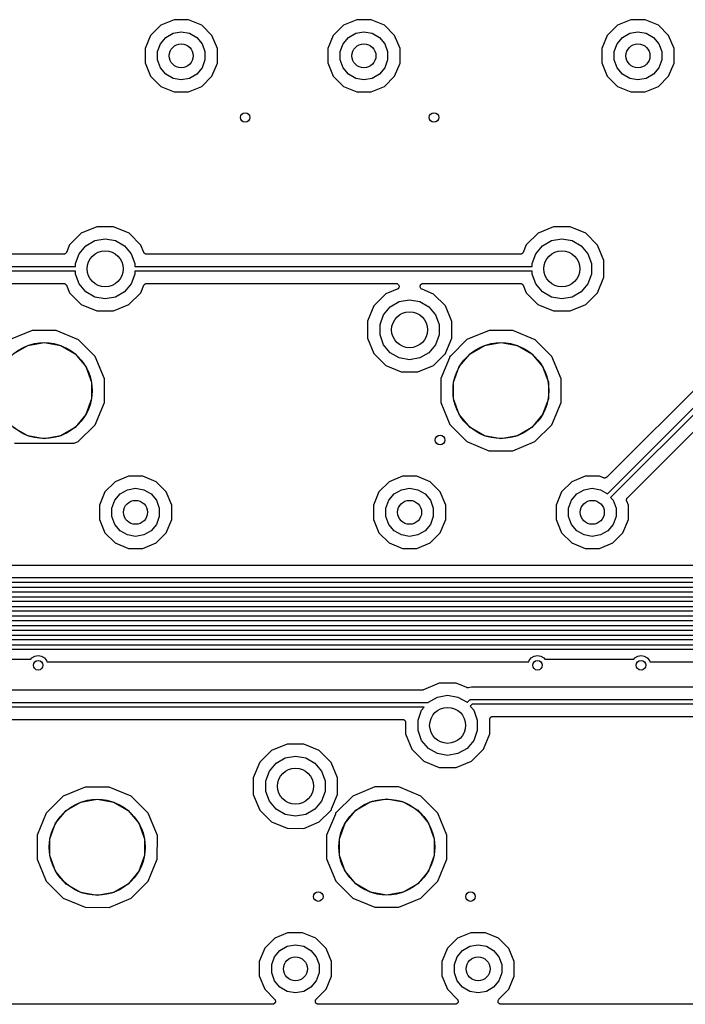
# Model space of a CAD drawing. Extents: x 88 to 361, y -189 to -115.
# Tile 18 of 41: x 209 to 236, y -188 to -146. Entities that reach past the tile are written whole.
import ezdxf

# ---------------------------------------------------------------- set-up
doc = ezdxf.new("R2010")
doc.units = 0
doc.header["$MEASUREMENT"] = 0
doc.layers.add('BLACK', color=7, linetype='CONTINUOUS')

msp = doc.modelspace()

# ---------------------------------------------------------------- linework, layer by layer
at = {"layer": 'Black'}
for p, q in [((214.412, -146.676), (213.987, -147.1)), ((214.966, -146.447), (214.412, -146.676)), ((215.566, -146.447), (214.966, -146.447)), ((216.12, -146.677), (215.566, -146.447)), ((216.544, -147.102), (216.12, -146.677)), ((222.032, -146.676), (221.607, -147.1)), ((222.586, -146.447), (222.032, -146.676)), ((223.186, -146.447), (222.586, -146.447)), ((223.74, -146.677), (223.186, -146.447)), ((224.164, -147.102), (223.74, -146.677)), ((233.462, -146.676), (233.037, -147.1)), ((234.016, -146.447), (233.462, -146.676)), ((234.616, -146.447), (234.016, -146.447)), ((235.17, -146.677), (234.616, -146.447)), ((235.594, -147.102), (235.17, -146.677)), ((214.62, -147.186), (214.922, -147.012)), ((214.922, -147.012), (215.265, -146.951)), ((215.265, -146.951), (215.608, -147.012)), ((215.608, -147.012), (215.91, -147.186)), ((222.24, -147.186), (222.542, -147.012)), ((222.542, -147.012), (222.885, -146.951)), ((222.885, -146.951), (223.228, -147.012)), ((223.228, -147.012), (223.53, -147.186)), ((233.67, -147.186), (233.972, -147.012)), ((233.972, -147.012), (234.315, -146.951)), ((234.315, -146.951), (234.658, -147.012)), ((234.658, -147.012), (234.96, -147.186)), ((213.987, -147.1), (213.757, -147.654)), ((214.276, -147.781), (214.396, -147.453)), ((214.396, -147.453), (214.62, -147.186)), ((215.91, -147.186), (216.134, -147.453)), ((216.134, -147.453), (216.254, -147.781)), ((216.773, -147.656), (216.544, -147.102)), ((221.607, -147.1), (221.377, -147.654)), ((221.896, -147.781), (222.016, -147.453)), ((222.016, -147.453), (222.24, -147.186)), ((223.53, -147.186), (223.754, -147.453)), ((223.754, -147.453), (223.874, -147.781)), ((224.393, -147.656), (224.164, -147.102)), ((233.037, -147.1), (232.807, -147.654)), ((233.326, -147.781), (233.446, -147.453)), ((233.446, -147.453), (233.67, -147.186)), ((234.96, -147.186), (235.184, -147.453)), ((235.184, -147.453), (235.304, -147.781)), ((235.823, -147.656), (235.594, -147.102)), ((213.757, -147.654), (213.757, -148.254)), ((214.276, -148.129), (214.276, -147.781)), ((216.254, -147.781), (216.254, -148.129)), ((216.773, -148.256), (216.773, -147.656)), ((221.377, -147.654), (221.377, -148.254)), ((221.896, -148.129), (221.896, -147.781)), ((223.874, -147.781), (223.874, -148.129)), ((224.393, -148.256), (224.393, -147.656)), ((232.807, -147.654), (232.807, -148.254)), ((233.326, -148.129), (233.326, -147.781)), ((235.304, -147.781), (235.304, -148.129)), ((235.823, -148.256), (235.823, -147.656)), ((213.757, -148.254), (213.986, -148.808)), ((214.396, -148.457), (214.276, -148.129)), ((216.254, -148.129), (216.134, -148.457)), ((216.543, -148.81), (216.773, -148.256)), ((221.377, -148.254), (221.606, -148.808)), ((222.016, -148.457), (221.896, -148.129)), ((223.874, -148.129), (223.754, -148.457)), ((224.163, -148.81), (224.393, -148.256)), ((232.807, -148.254), (233.036, -148.808)), ((233.446, -148.457), (233.326, -148.129)), ((235.304, -148.129), (235.184, -148.457)), ((235.593, -148.81), (235.823, -148.256)), ((214.62, -148.724), (214.396, -148.457)), ((214.922, -148.898), (214.62, -148.724)), ((215.91, -148.724), (215.608, -148.898)), ((216.134, -148.457), (215.91, -148.724)), ((222.24, -148.724), (222.016, -148.457)), ((222.542, -148.898), (222.24, -148.724)), ((223.53, -148.724), (223.228, -148.898)), ((223.754, -148.457), (223.53, -148.724)), ((233.67, -148.724), (233.446, -148.457)), ((233.972, -148.898), (233.67, -148.724)), ((234.96, -148.724), (234.658, -148.898)), ((235.184, -148.457), (234.96, -148.724)), ((213.986, -148.808), (214.41, -149.233)), ((215.265, -148.959), (214.922, -148.898)), ((215.608, -148.898), (215.265, -148.959)), ((216.118, -149.234), (216.543, -148.81)), ((221.606, -148.808), (222.03, -149.233)), ((222.885, -148.959), (222.542, -148.898)), ((223.228, -148.898), (222.885, -148.959)), ((223.738, -149.234), (224.163, -148.81)), ((233.036, -148.808), (233.46, -149.233)), ((234.315, -148.959), (233.972, -148.898)), ((234.658, -148.898), (234.315, -148.959)), ((235.168, -149.234), (235.593, -148.81)), ((214.41, -149.233), (214.964, -149.463)), ((214.964, -149.463), (215.564, -149.463)), ((215.564, -149.463), (216.118, -149.234)), ((222.03, -149.233), (222.584, -149.463)), ((222.584, -149.463), (223.184, -149.463)), ((223.184, -149.463), (223.738, -149.234)), ((233.46, -149.233), (234.014, -149.463)), ((234.014, -149.463), (234.614, -149.463)), ((234.614, -149.463), (235.168, -149.234)), ((211.742, -155.087), (211.096, -155.354)), ((212.441, -155.088), (211.742, -155.087)), ((213.087, -155.356), (212.441, -155.088)), ((230.792, -155.087), (230.146, -155.354)), ((231.491, -155.088), (230.792, -155.087)), ((232.137, -155.356), (231.491, -155.088)), ((211.096, -155.354), (210.601, -155.848)), ((211.284, -155.884), (211.661, -155.666)), ((211.661, -155.666), (212.09, -155.591)), ((212.09, -155.591), (212.519, -155.666)), ((212.519, -155.666), (212.896, -155.884)), ((213.581, -155.851), (213.087, -155.356)), ((230.146, -155.354), (229.651, -155.848)), ((230.334, -155.884), (230.711, -155.666)), ((230.711, -155.666), (231.14, -155.591)), ((231.14, -155.591), (231.569, -155.666)), ((231.569, -155.666), (231.946, -155.884)), ((232.631, -155.851), (232.137, -155.356)), ((210.601, -155.848), (210.472, -156.159)), ((211.004, -156.218), (211.284, -155.884)), ((212.896, -155.884), (213.176, -156.218)), ((213.708, -156.158), (213.581, -155.851)), ((229.651, -155.848), (229.522, -156.159)), ((230.054, -156.218), (230.334, -155.884)), ((231.946, -155.884), (232.226, -156.218)), ((232.898, -156.497), (232.631, -155.851)), ((210.354, -156.237), (197.402, -156.237)), ((210.363, -156.236), (210.354, -156.237)), ((210.371, -156.236), (210.363, -156.236)), ((210.384, -156.232), (210.371, -156.236)), ((210.398, -156.229), (210.384, -156.232)), ((210.405, -156.225), (210.398, -156.229)), ((210.413, -156.223), (210.405, -156.225)), ((210.424, -156.214), (210.413, -156.223)), ((210.436, -156.207), (210.424, -156.214)), ((210.441, -156.201), (210.436, -156.207)), ((210.448, -156.196), (210.441, -156.201)), ((210.456, -156.184), (210.448, -156.196)), ((210.464, -156.173), (210.456, -156.184)), ((210.467, -156.166), (210.464, -156.173)), ((210.472, -156.159), (210.467, -156.166)), ((210.855, -156.627), (211.004, -156.218)), ((213.176, -156.218), (213.325, -156.627)), ((213.713, -156.166), (213.708, -156.158)), ((213.716, -156.173), (213.713, -156.166)), ((213.724, -156.184), (213.716, -156.173)), ((213.732, -156.196), (213.724, -156.184)), ((213.738, -156.201), (213.732, -156.196)), ((213.744, -156.207), (213.738, -156.201)), ((213.756, -156.214), (213.744, -156.207)), ((213.767, -156.223), (213.756, -156.214)), ((213.775, -156.225), (213.767, -156.223)), ((213.782, -156.229), (213.775, -156.225)), ((213.796, -156.232), (213.782, -156.229)), ((213.809, -156.236), (213.796, -156.232)), ((213.817, -156.236), (213.809, -156.236)), ((213.826, -156.237), (213.817, -156.236)), ((229.404, -156.237), (213.826, -156.237)), ((229.413, -156.236), (229.404, -156.237)), ((229.421, -156.236), (229.413, -156.236)), ((229.434, -156.232), (229.421, -156.236)), ((229.448, -156.229), (229.434, -156.232)), ((229.455, -156.225), (229.448, -156.229)), ((229.463, -156.223), (229.455, -156.225)), ((229.474, -156.214), (229.463, -156.223)), ((229.486, -156.207), (229.474, -156.214)), ((229.491, -156.201), (229.486, -156.207)), ((229.498, -156.196), (229.491, -156.201)), ((229.506, -156.184), (229.498, -156.196)), ((229.514, -156.173), (229.506, -156.184)), ((229.517, -156.166), (229.514, -156.173)), ((229.522, -156.159), (229.517, -156.166)), ((229.905, -156.627), (230.054, -156.218)), ((232.226, -156.218), (232.375, -156.627)), ((232.897, -157.196), (232.898, -156.497)), ((197.39, -156.745), (210.855, -156.745)), ((210.855, -156.945), (197.431, -156.945)), ((210.855, -156.745), (210.855, -156.627)), ((210.855, -157.063), (210.855, -156.945)), ((213.325, -156.627), (213.325, -156.745)), ((213.325, -156.745), (229.905, -156.745)), ((229.905, -156.945), (213.325, -156.945)), ((213.325, -156.945), (213.325, -157.063)), ((229.905, -156.745), (229.905, -156.627)), ((229.905, -157.063), (229.905, -156.945)), ((232.375, -156.627), (232.375, -157.063)), ((211.004, -157.472), (210.855, -157.063)), ((213.325, -157.063), (213.176, -157.472)), ((230.054, -157.472), (229.905, -157.063)), ((232.375, -157.063), (232.226, -157.472)), ((232.629, -157.842), (232.897, -157.196)), ((241.29, -157.265), (233.016, -165.539)), ((206.308, -157.453), (210.354, -157.453)), ((210.354, -157.453), (210.363, -157.454)), ((210.363, -157.454), (210.371, -157.454)), ((210.371, -157.454), (210.384, -157.458)), ((210.384, -157.458), (210.398, -157.461)), ((210.398, -157.461), (210.405, -157.465)), ((210.405, -157.465), (210.413, -157.467)), ((210.413, -157.467), (210.424, -157.476)), ((210.424, -157.476), (210.436, -157.483)), ((210.436, -157.483), (210.442, -157.489)), ((210.442, -157.489), (210.448, -157.494)), ((210.448, -157.494), (210.456, -157.506)), ((210.456, -157.506), (210.464, -157.516)), ((210.464, -157.516), (210.467, -157.524)), ((210.467, -157.524), (210.472, -157.532)), ((210.472, -157.532), (210.599, -157.839)), ((211.284, -157.806), (211.004, -157.472)), ((213.176, -157.472), (212.896, -157.806)), ((213.579, -157.842), (213.708, -157.531)), ((213.708, -157.531), (213.713, -157.524)), ((213.713, -157.524), (213.716, -157.516)), ((213.716, -157.516), (213.724, -157.506)), ((213.724, -157.506), (213.732, -157.494)), ((213.732, -157.494), (213.739, -157.489)), ((213.739, -157.489), (213.744, -157.483)), ((213.744, -157.483), (213.756, -157.476)), ((213.756, -157.476), (213.767, -157.467)), ((213.767, -157.467), (213.775, -157.465)), ((213.775, -157.465), (213.782, -157.461)), ((213.782, -157.461), (213.796, -157.458)), ((213.796, -157.458), (213.809, -157.454)), ((213.809, -157.454), (213.817, -157.454)), ((213.817, -157.454), (213.826, -157.453)), ((213.826, -157.453), (224.223, -157.453)), ((224.272, -157.697), (223.796, -157.894)), ((224.223, -157.453), (224.242, -157.456)), ((224.242, -157.456), (224.261, -157.459)), ((224.261, -157.459), (224.264, -157.46)), ((224.264, -157.46), (224.267, -157.461)), ((224.267, -157.461), (224.283, -157.47)), ((224.288, -157.687), (224.272, -157.697)), ((224.283, -157.47), (224.301, -157.479)), ((224.305, -157.677), (224.288, -157.687)), ((224.301, -157.479), (224.302, -157.481)), ((224.302, -157.481), (224.305, -157.483)), ((224.305, -157.483), (224.317, -157.498)), ((224.307, -157.675), (224.305, -157.677)), ((224.309, -157.674), (224.307, -157.675)), ((224.321, -157.658), (224.309, -157.674)), ((224.317, -157.498), (224.33, -157.512)), ((224.333, -157.643), (224.321, -157.658)), ((224.33, -157.512), (224.331, -157.514)), ((224.331, -157.514), (224.333, -157.516)), ((224.333, -157.516), (224.34, -157.535)), ((224.334, -157.641), (224.333, -157.643)), ((224.336, -157.639), (224.334, -157.641)), ((224.342, -157.62), (224.336, -157.639)), ((224.34, -157.535), (224.347, -157.553)), ((224.348, -157.602), (224.342, -157.62)), ((224.347, -157.553), (224.347, -157.555)), ((224.347, -157.555), (224.348, -157.558)), ((224.348, -157.558), (224.348, -157.577)), ((224.348, -157.577), (224.349, -157.597)), ((224.349, -157.597), (224.348, -157.599)), ((224.348, -157.599), (224.348, -157.602)), ((225.232, -157.596), (225.233, -157.577)), ((225.233, -157.599), (225.232, -157.596)), ((225.233, -157.558), (225.234, -157.555)), ((225.233, -157.577), (225.233, -157.558)), ((225.233, -157.602), (225.233, -157.599)), ((225.239, -157.62), (225.233, -157.602)), ((225.234, -157.552), (225.241, -157.535)), ((225.234, -157.555), (225.234, -157.552)), ((225.245, -157.639), (225.239, -157.62)), ((225.241, -157.535), (225.248, -157.516)), ((225.247, -157.641), (225.245, -157.639)), ((225.248, -157.643), (225.247, -157.641)), ((225.248, -157.516), (225.249, -157.514)), ((225.26, -157.658), (225.248, -157.643)), ((225.249, -157.514), (225.251, -157.512)), ((225.251, -157.512), (225.264, -157.497)), ((225.272, -157.674), (225.26, -157.658)), ((225.264, -157.497), (225.276, -157.483)), ((225.274, -157.675), (225.272, -157.674)), ((225.276, -157.677), (225.274, -157.675)), ((225.276, -157.483), (225.278, -157.481)), ((225.293, -157.687), (225.276, -157.677)), ((225.278, -157.481), (225.28, -157.479)), ((225.28, -157.479), (225.298, -157.47)), ((225.309, -157.697), (225.293, -157.687)), ((225.298, -157.47), (225.314, -157.461)), ((225.787, -157.896), (225.309, -157.697)), ((225.314, -157.461), (225.317, -157.46)), ((225.317, -157.46), (225.32, -157.459)), ((225.32, -157.459), (225.339, -157.456)), ((225.339, -157.456), (225.358, -157.453)), ((225.358, -157.453), (229.404, -157.453)), ((229.404, -157.453), (229.413, -157.454)), ((229.413, -157.454), (229.421, -157.454)), ((229.421, -157.454), (229.434, -157.458)), ((229.434, -157.458), (229.448, -157.461)), ((229.448, -157.461), (229.455, -157.465)), ((229.455, -157.465), (229.463, -157.467)), ((229.463, -157.467), (229.474, -157.476)), ((229.474, -157.476), (229.486, -157.483)), ((229.486, -157.483), (229.492, -157.489)), ((229.492, -157.489), (229.498, -157.494)), ((229.498, -157.494), (229.506, -157.506)), ((229.506, -157.506), (229.514, -157.516)), ((229.514, -157.516), (229.517, -157.524)), ((229.517, -157.524), (229.522, -157.532)), ((229.522, -157.532), (229.649, -157.839)), ((230.334, -157.806), (230.054, -157.472)), ((232.226, -157.472), (231.946, -157.806)), ((233.044, -166.23), (241.835, -157.439)), ((242.006, -157.551), (233.176, -166.38)), ((210.599, -157.839), (211.093, -158.334)), ((211.661, -158.024), (211.284, -157.806)), ((212.09, -158.099), (211.661, -158.024)), ((212.519, -158.024), (212.09, -158.099)), ((212.896, -157.806), (212.519, -158.024)), ((213.084, -158.336), (213.579, -157.842)), ((223.796, -157.894), (223.301, -158.388)), ((224.361, -158.206), (224.79, -158.131)), ((224.79, -158.131), (225.219, -158.206)), ((226.281, -158.391), (225.787, -157.896)), ((229.649, -157.839), (230.143, -158.334)), ((230.711, -158.024), (230.334, -157.806)), ((231.14, -158.099), (230.711, -158.024)), ((231.569, -158.024), (231.14, -158.099)), ((231.946, -157.806), (231.569, -158.024)), ((232.134, -158.336), (232.629, -157.842)), ((211.093, -158.334), (211.739, -158.602)), ((211.739, -158.602), (212.438, -158.603)), ((212.438, -158.603), (213.084, -158.336)), ((223.301, -158.388), (223.033, -159.034)), ((223.704, -158.758), (223.984, -158.424)), ((223.984, -158.424), (224.361, -158.206)), ((225.219, -158.206), (225.596, -158.424)), ((225.596, -158.424), (225.876, -158.758)), ((226.548, -159.037), (226.281, -158.391)), ((230.143, -158.334), (230.789, -158.602)), ((230.789, -158.602), (231.488, -158.603)), ((231.488, -158.603), (232.134, -158.336)), ((223.555, -159.167), (223.704, -158.758)), ((225.876, -158.758), (226.025, -159.167)), ((209.053, -159.417), (208.131, -159.798)), ((210.051, -159.417), (209.053, -159.417)), ((210.973, -159.8), (210.051, -159.417)), ((223.033, -159.034), (223.032, -159.733)), ((223.555, -159.603), (223.555, -159.167)), ((226.025, -159.167), (226.025, -159.603)), ((226.547, -159.736), (226.548, -159.037)), ((228.103, -159.417), (227.181, -159.798)), ((229.101, -159.417), (228.103, -159.417)), ((230.023, -159.8), (229.101, -159.417)), ((211.677, -160.506), (210.973, -159.8)), ((223.032, -159.733), (223.299, -160.379)), ((223.704, -160.012), (223.555, -159.603)), ((226.025, -159.603), (225.876, -160.012)), ((226.3, -160.332), (226.547, -159.736)), ((227.181, -159.798), (226.507, -160.471)), ((230.727, -160.506), (230.023, -159.8)), ((233.876, -166.399), (240.606, -159.668)), ((208.26, -160.387), (208.863, -160.038)), ((208.863, -160.038), (209.55, -159.917)), ((209.55, -159.917), (210.237, -160.038)), ((210.237, -160.038), (210.84, -160.387)), ((223.984, -160.346), (223.704, -160.012)), ((225.876, -160.012), (225.596, -160.346)), ((227.31, -160.387), (227.913, -160.038)), ((227.913, -160.038), (228.6, -159.917)), ((228.6, -159.917), (229.287, -160.038)), ((229.287, -160.038), (229.89, -160.387)), ((210.84, -160.387), (211.289, -160.921)), ((212.058, -161.428), (211.677, -160.506)), ((223.299, -160.379), (223.793, -160.874)), ((224.361, -160.564), (223.984, -160.346)), ((224.79, -160.639), (224.361, -160.564)), ((225.219, -160.564), (224.79, -160.639)), ((225.596, -160.346), (225.219, -160.564)), ((225.784, -160.876), (226.247, -160.414)), ((226.454, -160.552), (226.092, -161.424)), ((226.247, -160.414), (226.263, -160.403)), ((226.263, -160.403), (226.279, -160.391)), ((226.279, -160.391), (226.281, -160.39)), ((226.281, -160.39), (226.283, -160.389)), ((226.283, -160.389), (226.292, -160.386)), ((226.29, -160.375), (226.291, -160.372)), ((226.292, -160.386), (226.29, -160.375)), ((226.291, -160.37), (226.296, -160.351)), ((226.291, -160.372), (226.291, -160.37)), ((226.296, -160.351), (226.3, -160.332)), ((226.459, -160.534), (226.454, -160.552)), ((226.464, -160.515), (226.459, -160.534)), ((226.471, -160.496), (226.462, -160.498)), ((226.462, -160.498), (226.464, -160.509)), ((226.464, -160.509), (226.463, -160.512)), ((226.463, -160.512), (226.464, -160.515)), ((226.473, -160.494), (226.471, -160.496)), ((226.476, -160.493), (226.473, -160.494)), ((226.491, -160.482), (226.476, -160.493)), ((226.507, -160.471), (226.491, -160.482)), ((226.861, -160.921), (227.31, -160.387)), ((229.89, -160.387), (230.339, -160.921)), ((231.108, -161.428), (230.727, -160.506)), ((211.289, -160.921), (211.527, -161.576)), ((223.793, -160.874), (224.439, -161.142)), ((225.138, -161.143), (225.784, -160.876)), ((226.623, -161.576), (226.861, -160.921)), ((230.339, -160.921), (230.577, -161.576)), ((212.058, -162.426), (212.058, -161.428)), ((224.439, -161.142), (225.138, -161.143)), ((226.092, -161.424), (226.092, -162.422)), ((231.108, -162.426), (231.108, -161.428)), ((211.527, -161.576), (211.527, -162.274)), ((226.623, -162.274), (226.623, -161.576)), ((230.577, -161.576), (230.577, -162.274)), ((211.527, -162.274), (211.289, -162.929)), ((226.861, -162.929), (226.623, -162.274)), ((230.577, -162.274), (230.339, -162.929)), ((211.675, -163.348), (212.058, -162.426)), ((226.092, -162.422), (226.473, -163.344)), ((230.725, -163.348), (231.108, -162.426)), ((211.289, -162.929), (210.84, -163.463)), ((227.31, -163.463), (226.861, -162.929)), ((230.339, -162.929), (229.89, -163.463)), ((208.863, -163.812), (208.26, -163.463)), ((210.84, -163.463), (210.237, -163.812)), ((210.969, -164.052), (211.675, -163.348)), ((226.473, -163.344), (227.177, -164.05)), ((227.913, -163.812), (227.31, -163.463)), ((229.89, -163.463), (229.287, -163.812)), ((230.019, -164.052), (230.725, -163.348)), ((209.55, -163.933), (208.863, -163.812)), ((210.237, -163.812), (209.55, -163.933)), ((228.6, -163.933), (227.913, -163.812)), ((229.287, -163.812), (228.6, -163.933)), ((208.308, -164.125), (210.793, -164.125)), ((210.793, -164.125), (210.969, -164.052)), ((227.177, -164.05), (228.099, -164.433)), ((229.097, -164.433), (230.019, -164.052)), ((228.099, -164.433), (229.097, -164.433)), ((213.061, -165.497), (212.507, -165.726)), ((213.661, -165.497), (213.061, -165.497)), ((214.215, -165.727), (213.661, -165.497)), ((224.491, -165.497), (223.937, -165.726)), ((225.091, -165.497), (224.491, -165.497)), ((225.645, -165.727), (225.091, -165.497)), ((232.111, -165.497), (231.557, -165.726)), ((232.711, -165.497), (232.111, -165.497)), ((232.878, -165.566), (232.711, -165.497)), ((232.886, -165.568), (232.878, -165.566)), ((232.894, -165.572), (232.886, -165.568)), ((232.907, -165.573), (232.894, -165.572)), ((232.921, -165.576), (232.907, -165.573)), ((232.929, -165.575), (232.921, -165.576)), ((232.938, -165.576), (232.929, -165.575)), ((232.951, -165.572), (232.938, -165.576)), ((232.965, -165.57), (232.951, -165.572)), ((232.972, -165.566), (232.965, -165.57)), ((232.98, -165.564), (232.972, -165.566)), ((232.991, -165.556), (232.98, -165.564)), ((233.004, -165.55), (232.991, -165.556)), ((233.009, -165.544), (233.004, -165.55)), ((233.016, -165.539), (233.009, -165.544)), ((212.507, -165.726), (212.082, -166.15)), ((214.639, -166.152), (214.215, -165.727)), ((223.937, -165.726), (223.512, -166.15)), ((226.069, -166.152), (225.645, -165.727)), ((231.557, -165.726), (231.132, -166.15)), ((212.082, -166.15), (211.852, -166.704)), ((212.491, -166.503), (212.715, -166.236)), ((212.715, -166.236), (213.017, -166.062)), ((213.017, -166.062), (213.36, -166.001)), ((213.36, -166.001), (213.703, -166.062)), ((213.703, -166.062), (214.005, -166.236)), ((214.005, -166.236), (214.229, -166.503)), ((214.868, -166.706), (214.639, -166.152)), ((223.512, -166.15), (223.282, -166.704)), ((223.921, -166.503), (224.145, -166.236)), ((224.145, -166.236), (224.447, -166.062)), ((224.447, -166.062), (224.79, -166.001)), ((224.79, -166.001), (225.133, -166.062)), ((225.133, -166.062), (225.435, -166.236)), ((225.435, -166.236), (225.659, -166.503)), ((226.298, -166.706), (226.069, -166.152)), ((231.132, -166.15), (230.902, -166.704)), ((231.541, -166.503), (231.765, -166.236)), ((231.765, -166.236), (232.067, -166.062)), ((232.067, -166.062), (232.41, -166.001)), ((232.41, -166.001), (232.753, -166.062)), ((232.753, -166.062), (233.044, -166.23)), ((233.176, -166.38), (233.279, -166.503)), ((233.865, -166.411), (233.871, -166.406)), ((233.871, -166.406), (233.876, -166.399)), ((211.852, -166.704), (211.852, -167.304)), ((212.371, -166.831), (212.491, -166.503)), ((214.229, -166.503), (214.349, -166.831)), ((214.868, -167.306), (214.868, -166.706)), ((223.282, -166.704), (223.282, -167.304)), ((223.801, -166.831), (223.921, -166.503)), ((225.659, -166.503), (225.779, -166.831)), ((226.298, -167.306), (226.298, -166.706)), ((230.902, -166.704), (230.902, -167.304)), ((231.421, -166.831), (231.541, -166.503)), ((233.279, -166.503), (233.399, -166.831)), ((233.839, -166.478), (233.843, -166.464)), ((233.84, -166.486), (233.839, -166.478)), ((233.839, -166.494), (233.84, -166.486)), ((233.842, -166.508), (233.839, -166.494)), ((233.843, -166.522), (233.842, -166.508)), ((233.843, -166.464), (233.845, -166.45)), ((233.847, -166.529), (233.843, -166.522)), ((233.845, -166.45), (233.848, -166.443)), ((233.848, -166.537), (233.847, -166.529)), ((233.848, -166.443), (233.851, -166.435)), ((233.918, -166.706), (233.848, -166.537)), ((233.851, -166.435), (233.859, -166.424)), ((233.859, -166.424), (233.865, -166.411)), ((233.918, -167.306), (233.918, -166.706)), ((212.371, -167.179), (212.371, -166.831)), ((212.491, -167.507), (212.371, -167.179)), ((214.349, -167.179), (214.229, -167.507)), ((214.349, -166.831), (214.349, -167.179)), ((223.801, -167.179), (223.801, -166.831)), ((223.921, -167.507), (223.801, -167.179)), ((225.779, -167.179), (225.659, -167.507)), ((225.779, -166.831), (225.779, -167.179)), ((231.421, -167.179), (231.421, -166.831)), ((231.541, -167.507), (231.421, -167.179)), ((233.399, -167.179), (233.279, -167.507)), ((233.399, -166.831), (233.399, -167.179)), ((211.852, -167.304), (212.081, -167.858)), ((212.715, -167.774), (212.491, -167.507)), ((214.229, -167.507), (214.005, -167.774)), ((214.638, -167.86), (214.868, -167.306)), ((223.282, -167.304), (223.511, -167.858)), ((224.145, -167.774), (223.921, -167.507)), ((225.659, -167.507), (225.435, -167.774)), ((226.068, -167.86), (226.298, -167.306)), ((230.902, -167.304), (231.131, -167.858)), ((231.765, -167.774), (231.541, -167.507)), ((233.279, -167.507), (233.055, -167.774)), ((233.688, -167.86), (233.918, -167.306)), ((212.081, -167.858), (212.505, -168.283)), ((213.017, -167.948), (212.715, -167.774)), ((213.36, -168.009), (213.017, -167.948)), ((213.703, -167.948), (213.36, -168.009)), ((214.005, -167.774), (213.703, -167.948)), ((214.213, -168.284), (214.638, -167.86)), ((223.511, -167.858), (223.935, -168.283)), ((224.447, -167.948), (224.145, -167.774)), ((224.79, -168.009), (224.447, -167.948)), ((225.133, -167.948), (224.79, -168.009)), ((225.435, -167.774), (225.133, -167.948)), ((225.643, -168.284), (226.068, -167.86)), ((231.131, -167.858), (231.555, -168.283)), ((232.067, -167.948), (231.765, -167.774)), ((232.41, -168.009), (232.067, -167.948)), ((232.753, -167.948), (232.41, -168.009)), ((233.055, -167.774), (232.753, -167.948)), ((233.263, -168.284), (233.688, -167.86)), ((212.505, -168.283), (213.059, -168.513)), ((213.659, -168.513), (214.213, -168.284)), ((223.935, -168.283), (224.489, -168.513)), ((225.089, -168.513), (225.643, -168.284)), ((231.555, -168.283), (232.109, -168.513)), ((232.709, -168.513), (233.263, -168.284)), ((213.059, -168.513), (213.659, -168.513)), ((224.489, -168.513), (225.089, -168.513)), ((232.109, -168.513), (232.709, -168.513)), ((248.33, -169.223), (199.53, -169.223)), ((199.517, -169.731), (248.593, -169.731)), ((248.634, -169.931), (199.558, -169.931)), ((199.775, -170.131), (248.759, -170.131)), ((248.8, -170.331), (199.817, -170.331)), ((199.941, -170.531), (248.924, -170.531)), ((248.966, -170.731), (199.982, -170.731)), ((200.107, -170.931), (249.09, -170.931)), ((249.131, -171.131), (200.148, -171.131)), ((200.272, -171.331), (249.256, -171.331)), ((249.297, -171.531), (200.314, -171.531)), ((200.438, -171.731), (249.421, -171.731)), ((249.463, -171.931), (200.479, -171.931)), ((200.604, -172.131), (249.587, -172.131)), ((249.628, -172.331), (200.645, -172.331)), ((200.908, -172.531), (249.753, -172.531)), ((249.794, -172.731), (200.949, -172.731)), ((205.792, -173.137), (208.99, -173.137)), ((208.99, -173.137), (209.038, -173.079)), ((209.038, -173.079), (209.159, -173.009)), ((209.159, -173.009), (209.296, -172.985)), ((209.296, -172.985), (209.433, -173.009)), ((209.433, -173.009), (209.554, -173.079)), ((209.554, -173.079), (209.644, -173.186)), ((209.644, -173.186), (209.663, -173.239)), ((209.663, -173.239), (229.757, -173.239)), ((229.757, -173.239), (229.776, -173.186)), ((229.776, -173.186), (229.866, -173.079)), ((229.866, -173.079), (229.987, -173.009)), ((229.987, -173.009), (230.124, -172.985)), ((230.124, -172.985), (230.261, -173.009)), ((230.261, -173.009), (230.382, -173.079)), ((230.382, -173.079), (230.43, -173.137)), ((230.43, -173.137), (234.136, -173.137)), ((234.136, -173.137), (234.184, -173.079)), ((234.184, -173.079), (234.305, -173.009)), ((234.305, -173.009), (234.442, -172.985)), ((234.442, -172.985), (234.579, -173.009)), ((234.579, -173.009), (234.7, -173.079)), ((234.7, -173.079), (234.79, -173.186)), ((234.79, -173.186), (234.809, -173.239)), ((234.809, -173.239), (244.316, -173.239)), ((226.029, -174.137), (225.371, -174.409)), ((226.729, -174.138), (226.029, -174.137)), ((227.171, -174.321), (226.729, -174.138)), ((225.305, -174.43), (203.639, -174.43)), ((225.31, -174.429), (225.305, -174.43)), ((225.316, -174.429), (225.31, -174.429)), ((225.332, -174.425), (225.316, -174.429)), ((225.348, -174.422), (225.332, -174.425)), ((225.353, -174.419), (225.348, -174.422)), ((225.358, -174.418), (225.353, -174.419)), ((225.371, -174.409), (225.358, -174.418)), ((227.186, -174.325), (227.171, -174.321)), ((227.2, -174.33), (227.186, -174.325)), ((227.207, -174.329), (227.2, -174.33)), ((227.214, -174.331), (227.207, -174.329)), ((227.229, -174.329), (227.214, -174.331)), ((227.244, -174.329), (227.229, -174.329)), ((227.374, -174.303), (227.244, -174.329)), ((249.193, -174.303), (227.374, -174.303)), ((203.422, -174.938), (225.52, -174.938)), ((225.52, -174.938), (225.525, -174.939)), ((225.525, -174.939), (225.529, -174.938)), ((225.529, -174.938), (225.542, -174.942)), ((225.542, -174.942), (225.554, -174.944)), ((225.554, -174.944), (225.558, -174.946)), ((225.558, -174.946), (225.561, -174.947)), ((225.561, -174.947), (225.571, -174.934)), ((225.571, -174.934), (225.948, -174.716)), ((225.948, -174.716), (226.377, -174.641)), ((226.377, -174.641), (226.807, -174.716)), ((226.807, -174.716), (227.184, -174.934)), ((227.184, -174.934), (227.19, -174.941)), ((227.19, -174.941), (227.291, -174.84)), ((227.291, -174.84), (227.295, -174.838)), ((227.295, -174.838), (227.297, -174.834)), ((227.297, -174.834), (227.309, -174.828)), ((227.309, -174.828), (227.319, -174.82)), ((227.319, -174.82), (227.324, -174.819)), ((227.403, -175.011), (227.319, -175.095)), ((227.324, -174.819), (227.328, -174.817)), ((227.328, -174.817), (227.34, -174.815)), ((227.34, -174.815), (227.353, -174.811)), ((227.353, -174.811), (227.357, -174.812)), ((227.357, -174.812), (227.362, -174.811)), ((227.362, -174.811), (249.206, -174.811)), ((249.164, -175.011), (227.403, -175.011)), ((225.4, -175.138), (203.542, -175.138)), ((225.142, -175.677), (225.291, -175.268)), ((225.291, -175.268), (225.4, -175.138)), ((227.319, -175.095), (227.464, -175.268)), ((227.464, -175.268), (227.613, -175.677)), ((204.45, -175.646), (224.493, -175.646)), ((224.493, -175.646), (224.504, -175.648)), ((224.504, -175.648), (224.515, -175.648)), ((224.515, -175.648), (224.525, -175.651)), ((224.525, -175.651), (224.536, -175.653)), ((224.536, -175.653), (224.546, -175.659)), ((224.546, -175.659), (224.557, -175.663)), ((224.557, -175.663), (224.565, -175.67)), ((224.565, -175.67), (224.575, -175.675)), ((224.575, -175.675), (224.582, -175.684)), ((224.582, -175.684), (224.59, -175.691)), ((224.59, -175.691), (224.596, -175.701)), ((224.596, -175.701), (224.603, -175.709)), ((224.603, -175.709), (224.607, -175.72)), ((224.607, -175.72), (224.612, -175.729)), ((224.612, -175.729), (224.614, -175.74)), ((224.614, -175.74), (224.618, -175.751)), ((224.618, -175.751), (224.618, -175.762)), ((224.618, -175.762), (224.62, -175.773)), ((224.62, -175.773), (224.62, -176.243)), ((225.142, -176.113), (225.142, -175.677)), ((227.613, -175.677), (227.613, -176.113)), ((228.135, -175.646), (228.137, -175.635)), ((228.135, -176.246), (228.135, -175.646)), ((228.137, -175.624), (228.141, -175.613)), ((228.137, -175.635), (228.137, -175.624)), ((228.141, -175.613), (228.143, -175.602)), ((228.143, -175.602), (228.149, -175.593)), ((228.149, -175.593), (228.152, -175.582)), ((228.152, -175.582), (228.16, -175.574)), ((228.16, -175.574), (228.165, -175.564)), ((228.165, -175.564), (228.174, -175.557)), ((228.174, -175.557), (228.181, -175.548)), ((228.181, -175.548), (228.19, -175.543)), ((228.19, -175.543), (228.199, -175.536)), ((228.199, -175.536), (228.209, -175.532)), ((228.209, -175.532), (228.219, -175.526)), ((228.219, -175.526), (228.23, -175.524)), ((228.23, -175.524), (228.24, -175.521)), ((228.24, -175.521), (228.252, -175.521)), ((228.252, -175.521), (228.262, -175.519)), ((228.262, -175.519), (248.306, -175.519)), ((224.62, -176.243), (224.887, -176.889)), ((225.291, -176.522), (225.142, -176.113)), ((227.613, -176.113), (227.464, -176.522)), ((227.867, -176.892), (228.135, -176.246)), ((219.679, -176.677), (219.033, -176.944)), ((220.379, -176.678), (219.679, -176.677)), ((221.024, -176.946), (220.379, -176.678)), ((225.571, -176.856), (225.291, -176.522)), ((227.464, -176.522), (227.184, -176.856)), ((219.033, -176.944), (218.538, -177.438)), ((221.518, -177.441), (221.024, -176.946)), ((224.887, -176.889), (225.381, -177.384)), ((225.948, -177.074), (225.571, -176.856)), ((226.377, -177.149), (225.948, -177.074)), ((226.807, -177.074), (226.377, -177.149)), ((227.184, -176.856), (226.807, -177.074)), ((227.372, -177.386), (227.867, -176.892)), ((218.538, -177.438), (218.27, -178.084)), ((218.941, -177.808), (219.221, -177.474)), ((219.221, -177.474), (219.598, -177.256)), ((219.598, -177.256), (220.028, -177.181)), ((220.028, -177.181), (220.457, -177.256)), ((220.457, -177.256), (220.834, -177.474)), ((220.834, -177.474), (221.114, -177.808)), ((221.785, -178.087), (221.518, -177.441)), ((225.381, -177.384), (226.026, -177.652)), ((226.726, -177.653), (227.372, -177.386)), ((218.792, -178.217), (218.941, -177.808)), ((221.114, -177.808), (221.263, -178.217)), ((226.026, -177.652), (226.726, -177.653)), ((218.27, -178.084), (218.27, -178.783)), ((218.792, -178.653), (218.792, -178.217)), ((221.263, -178.217), (221.263, -178.653)), ((221.785, -178.786), (221.785, -178.087)), ((211.263, -178.473), (210.341, -178.854)), ((212.261, -178.474), (211.263, -178.473)), ((213.182, -178.856), (212.261, -178.474)), ((218.941, -179.062), (218.792, -178.653)), ((221.263, -178.653), (221.114, -179.062)), ((223.341, -178.467), (222.419, -178.848)), ((224.339, -178.467), (223.341, -178.467)), ((225.26, -178.85), (224.339, -178.467)), ((210.341, -178.854), (209.635, -179.559)), ((210.469, -179.443), (211.073, -179.095)), ((211.073, -179.095), (211.76, -178.974)), ((211.76, -178.974), (212.446, -179.095)), ((212.446, -179.095), (213.05, -179.443)), ((213.224, -178.898), (213.182, -178.856)), ((213.887, -179.563), (213.224, -178.898)), ((213.224, -178.898), (213.224, -178.898)), ((218.27, -178.783), (218.537, -179.429)), ((219.221, -179.396), (218.941, -179.062)), ((221.114, -179.062), (220.834, -179.396)), ((221.537, -179.382), (221.785, -178.786)), ((222.419, -178.848), (221.744, -179.521)), ((222.547, -179.437), (223.151, -179.088)), ((223.151, -179.088), (223.837, -178.967)), ((223.837, -178.967), (224.524, -179.088)), ((224.524, -179.088), (225.128, -179.437)), ((225.965, -179.556), (225.26, -178.85)), ((210.021, -179.978), (210.469, -179.443)), ((213.05, -179.443), (213.498, -179.978)), ((218.537, -179.429), (219.031, -179.924)), ((219.598, -179.614), (219.221, -179.396)), ((220.834, -179.396), (220.457, -179.614)), ((221.022, -179.926), (221.485, -179.464)), ((221.485, -179.464), (221.501, -179.453)), ((221.501, -179.453), (221.516, -179.441)), ((221.516, -179.441), (221.519, -179.44)), ((221.519, -179.44), (221.521, -179.439)), ((221.521, -179.439), (221.529, -179.436)), ((221.528, -179.42), (221.533, -179.401)), ((221.528, -179.422), (221.528, -179.42)), ((221.528, -179.425), (221.528, -179.422)), ((221.529, -179.436), (221.528, -179.425)), ((221.533, -179.401), (221.537, -179.382)), ((221.708, -179.546), (221.7, -179.548)), ((221.7, -179.548), (221.701, -179.559)), ((221.711, -179.544), (221.708, -179.546)), ((221.713, -179.543), (221.711, -179.544)), ((221.729, -179.532), (221.713, -179.543)), ((221.744, -179.521), (221.729, -179.532)), ((222.099, -179.971), (222.547, -179.437)), ((225.128, -179.437), (225.576, -179.971)), ((226.346, -180.478), (225.965, -179.556)), ((209.635, -179.559), (209.252, -180.48)), ((214.268, -180.485), (213.887, -179.563)), ((219.031, -179.924), (219.676, -180.192)), ((220.028, -179.689), (219.598, -179.614)), ((220.457, -179.614), (220.028, -179.689)), ((220.376, -180.193), (221.022, -179.926)), ((221.692, -179.602), (221.33, -180.474)), ((221.696, -179.584), (221.692, -179.602)), ((221.701, -179.565), (221.696, -179.584)), ((221.701, -179.559), (221.701, -179.562)), ((221.701, -179.562), (221.701, -179.565)), ((209.783, -180.633), (210.021, -179.978)), ((213.498, -179.978), (213.737, -180.633)), ((219.676, -180.192), (220.376, -180.193)), ((221.86, -180.626), (222.099, -179.971)), ((225.576, -179.971), (225.815, -180.626)), ((209.252, -180.48), (209.251, -181.478)), ((209.783, -181.33), (209.783, -180.633)), ((213.737, -180.633), (213.737, -181.33)), ((214.267, -181.482), (214.268, -180.485)), ((221.33, -180.474), (221.329, -181.472)), ((221.86, -181.324), (221.86, -180.626)), ((225.815, -180.626), (225.815, -181.324)), ((226.345, -181.476), (226.346, -180.478)), ((209.251, -181.478), (209.632, -182.4)), ((210.021, -181.985), (209.783, -181.33)), ((213.737, -181.33), (213.498, -181.985)), ((213.885, -182.404), (214.267, -181.482)), ((221.329, -181.472), (221.71, -182.394)), ((222.099, -181.979), (221.86, -181.324)), ((225.815, -181.324), (225.576, -181.979)), ((225.962, -182.398), (226.345, -181.476)), ((210.469, -182.519), (210.021, -181.985)), ((213.498, -181.985), (213.05, -182.519)), ((222.547, -182.513), (222.099, -181.979)), ((225.576, -181.979), (225.128, -182.513)), ((209.632, -182.4), (210.337, -183.106)), ((213.179, -183.109), (213.885, -182.404)), ((221.71, -182.394), (222.415, -183.1)), ((225.256, -183.102), (225.962, -182.398)), ((211.073, -182.868), (210.469, -182.519)), ((213.05, -182.519), (212.446, -182.868)), ((223.151, -182.862), (222.547, -182.513)), ((225.128, -182.513), (224.524, -182.862)), ((210.337, -183.106), (211.259, -183.489)), ((211.76, -182.989), (211.073, -182.868)), ((212.446, -182.868), (211.76, -182.989)), ((212.256, -183.49), (213.179, -183.109)), ((222.415, -183.1), (223.336, -183.483)), ((223.837, -182.983), (223.151, -182.862)), ((224.524, -182.862), (223.837, -182.983)), ((224.334, -183.483), (225.256, -183.102)), ((211.259, -183.489), (212.256, -183.49)), ((223.336, -183.483), (224.334, -183.483)), ((219.174, -184.776), (218.75, -185.2)), ((219.7, -184.559), (219.174, -184.776)), ((219.71, -184.559), (219.7, -184.559)), ((219.721, -184.557), (219.71, -184.559)), ((219.732, -184.558), (219.721, -184.557)), ((219.763, -184.549), (219.732, -184.558)), ((219.778, -184.547), (219.763, -184.549)), ((220.329, -184.547), (219.778, -184.547)), ((220.883, -184.777), (220.329, -184.547)), ((221.307, -185.202), (220.883, -184.777)), ((226.794, -184.776), (226.37, -185.2)), ((227.349, -184.547), (226.794, -184.776)), ((227.949, -184.547), (227.349, -184.547)), ((228.503, -184.777), (227.949, -184.547)), ((228.927, -185.202), (228.503, -184.777)), ((218.75, -185.2), (218.52, -185.754)), ((219.158, -185.553), (219.382, -185.286)), ((219.382, -185.286), (219.684, -185.112)), ((219.684, -185.112), (220.028, -185.051)), ((220.028, -185.051), (220.371, -185.112)), ((220.371, -185.112), (220.673, -185.286)), ((220.673, -185.286), (220.897, -185.553)), ((221.536, -185.756), (221.307, -185.202)), ((226.37, -185.2), (226.14, -185.754)), ((226.778, -185.553), (227.002, -185.286)), ((227.002, -185.286), (227.304, -185.112)), ((227.304, -185.112), (227.647, -185.051)), ((227.647, -185.051), (227.991, -185.112)), ((227.991, -185.112), (228.293, -185.286)), ((228.293, -185.286), (228.517, -185.553)), ((229.156, -185.756), (228.927, -185.202)), ((219.039, -185.881), (219.158, -185.553)), ((220.897, -185.553), (221.016, -185.881)), ((226.659, -185.881), (226.778, -185.553)), ((228.517, -185.553), (228.636, -185.881)), ((218.52, -185.754), (218.519, -186.354)), ((219.039, -186.229), (219.039, -185.881)), ((221.016, -185.881), (221.016, -186.229)), ((221.535, -186.356), (221.536, -185.756)), ((226.14, -185.754), (226.139, -186.354)), ((226.659, -186.229), (226.659, -185.881)), ((228.636, -185.881), (228.636, -186.229)), ((229.155, -186.356), (229.156, -185.756)), ((218.519, -186.354), (218.748, -186.908)), ((219.158, -186.557), (219.039, -186.229)), ((221.016, -186.229), (220.897, -186.557)), ((221.305, -186.91), (221.535, -186.356)), ((226.139, -186.354), (226.368, -186.908)), ((226.778, -186.557), (226.659, -186.229)), ((228.636, -186.229), (228.517, -186.557)), ((228.925, -186.91), (229.155, -186.356)), ((218.748, -186.908), (219.159, -187.319)), ((219.382, -186.824), (219.158, -186.557)), ((219.684, -186.998), (219.382, -186.824)), ((220.673, -186.824), (220.371, -186.998)), ((220.897, -186.557), (220.673, -186.824)), ((220.896, -187.319), (221.305, -186.91)), ((226.368, -186.908), (226.779, -187.319)), ((227.002, -186.824), (226.778, -186.557)), ((227.304, -186.998), (227.002, -186.824)), ((228.293, -186.824), (227.991, -186.998)), ((228.517, -186.557), (228.293, -186.824)), ((228.516, -187.319), (228.925, -186.91)), ((219.159, -187.319), (219.168, -187.333)), ((219.168, -187.333), (219.179, -187.345)), ((219.179, -187.345), (219.181, -187.351)), ((219.181, -187.351), (219.184, -187.355)), ((219.184, -187.355), (219.188, -187.371)), ((220.028, -187.059), (219.684, -186.998)), ((220.371, -186.998), (220.028, -187.059)), ((220.866, -187.371), (220.871, -187.355)), ((220.871, -187.355), (220.874, -187.35)), ((220.874, -187.35), (220.876, -187.345)), ((220.876, -187.345), (220.886, -187.332)), ((220.886, -187.332), (220.896, -187.319)), ((226.779, -187.319), (226.788, -187.333)), ((226.788, -187.333), (226.799, -187.345)), ((226.799, -187.345), (226.801, -187.351)), ((226.801, -187.351), (226.804, -187.355)), ((226.804, -187.355), (226.808, -187.371)), ((227.647, -187.059), (227.304, -186.998)), ((227.991, -186.998), (227.647, -187.059)), ((228.486, -187.371), (228.491, -187.355)), ((228.491, -187.355), (228.494, -187.35)), ((228.494, -187.35), (228.496, -187.345)), ((228.496, -187.345), (228.506, -187.332)), ((228.506, -187.332), (228.516, -187.319)), ((219.069, -187.536), (204.793, -187.536)), ((219.085, -187.533), (219.069, -187.536)), ((219.101, -187.531), (219.085, -187.533)), ((219.107, -187.529), (219.101, -187.531)), ((219.112, -187.528), (219.107, -187.529)), ((219.126, -187.52), (219.112, -187.528)), ((219.141, -187.513), (219.126, -187.52)), ((219.145, -187.509), (219.141, -187.513)), ((219.15, -187.506), (219.145, -187.509)), ((219.161, -187.493), (219.15, -187.506)), ((219.173, -187.482), (219.161, -187.493)), ((219.175, -187.477), (219.173, -187.482)), ((219.179, -187.472), (219.175, -187.477)), ((219.184, -187.457), (219.179, -187.472)), ((219.191, -187.442), (219.184, -187.457)), ((219.188, -187.371), (219.194, -187.387)), ((219.192, -187.436), (219.191, -187.442)), ((219.194, -187.431), (219.192, -187.436)), ((219.194, -187.387), (219.194, -187.392)), ((219.194, -187.392), (219.195, -187.398)), ((219.195, -187.398), (219.194, -187.414)), ((219.194, -187.414), (219.194, -187.431)), ((220.859, -187.398), (220.861, -187.392)), ((220.861, -187.414), (220.859, -187.398)), ((220.861, -187.387), (220.866, -187.371)), ((220.861, -187.392), (220.861, -187.387)), ((220.861, -187.431), (220.861, -187.414)), ((220.862, -187.436), (220.861, -187.431)), ((220.863, -187.442), (220.862, -187.436)), ((220.87, -187.457), (220.863, -187.442)), ((220.876, -187.472), (220.87, -187.457)), ((220.879, -187.476), (220.876, -187.472)), ((220.882, -187.482), (220.879, -187.476)), ((220.893, -187.493), (220.882, -187.482)), ((220.904, -187.506), (220.893, -187.493)), ((220.909, -187.509), (220.904, -187.506)), ((220.913, -187.513), (220.909, -187.509)), ((220.928, -187.52), (220.913, -187.513)), ((220.942, -187.528), (220.928, -187.52)), ((220.948, -187.529), (220.942, -187.528)), ((220.953, -187.531), (220.948, -187.529)), ((220.969, -187.533), (220.953, -187.531)), ((220.986, -187.536), (220.969, -187.533)), ((226.689, -187.536), (220.986, -187.536)), ((226.705, -187.533), (226.689, -187.536)), ((226.721, -187.531), (226.705, -187.533)), ((226.727, -187.529), (226.721, -187.531)), ((226.732, -187.528), (226.727, -187.529)), ((226.746, -187.52), (226.732, -187.528)), ((226.761, -187.513), (226.746, -187.52)), ((226.765, -187.509), (226.761, -187.513)), ((226.77, -187.506), (226.765, -187.509)), ((226.781, -187.493), (226.77, -187.506)), ((226.793, -187.482), (226.781, -187.493)), ((226.795, -187.477), (226.793, -187.482)), ((226.799, -187.472), (226.795, -187.477)), ((226.804, -187.457), (226.799, -187.472)), ((226.811, -187.442), (226.804, -187.457)), ((226.808, -187.371), (226.814, -187.387)), ((226.812, -187.436), (226.811, -187.442)), ((226.814, -187.431), (226.812, -187.436)), ((226.814, -187.387), (226.814, -187.392)), ((226.814, -187.392), (226.815, -187.398)), ((226.815, -187.398), (226.814, -187.414)), ((226.814, -187.414), (226.814, -187.431)), ((228.479, -187.398), (228.481, -187.392)), ((228.481, -187.414), (228.479, -187.398)), ((228.481, -187.387), (228.486, -187.371)), ((228.481, -187.392), (228.481, -187.387)), ((228.481, -187.431), (228.481, -187.414)), ((228.482, -187.436), (228.481, -187.431)), ((228.483, -187.442), (228.482, -187.436)), ((228.49, -187.457), (228.483, -187.442)), ((228.496, -187.472), (228.49, -187.457)), ((228.499, -187.476), (228.496, -187.472)), ((228.502, -187.482), (228.499, -187.476)), ((228.513, -187.493), (228.502, -187.482)), ((228.524, -187.506), (228.513, -187.493)), ((228.529, -187.509), (228.524, -187.506)), ((228.533, -187.513), (228.529, -187.509)), ((228.548, -187.52), (228.533, -187.513)), ((228.562, -187.528), (228.548, -187.52)), ((228.568, -187.529), (228.562, -187.528)), ((228.573, -187.531), (228.568, -187.529)), ((228.589, -187.533), (228.573, -187.531)), ((228.606, -187.536), (228.589, -187.533)), ((242.881, -187.536), (228.606, -187.536))]:
    msp.add_line(p, q, dxfattribs=at)
for centre, radius in [((215.265, -147.955), 0.5), ((222.885, -147.955), 0.5), ((234.315, -147.955), 0.5), ((217.932, -150.527), 0.2), ((225.806, -150.527), 0.2), ((212.09, -156.845), 0.7506), ((231.14, -156.845), 0.7506), ((224.79, -159.385), 0.7506), ((209.55, -161.925), 2), ((228.6, -161.925), 2), ((226.06, -163.989), 0.2), ((213.36, -167.005), 0.5), ((224.79, -167.005), 0.5), ((232.41, -167.005), 0.5), ((209.296, -173.387), 0.2), ((230.124, -173.387), 0.2), ((234.442, -173.387), 0.2), ((226.377, -175.895), 0.7506), ((220.028, -178.435), 0.7506), ((211.76, -180.981), 2), ((223.837, -180.975), 2), ((220.98, -183.039), 0.2), ((227.33, -183.039), 0.2), ((220.028, -186.055), 0.5), ((227.647, -186.055), 0.5)]:
    msp.add_circle(centre, radius, dxfattribs=at)

doc.saveas('drawing.dxf')
